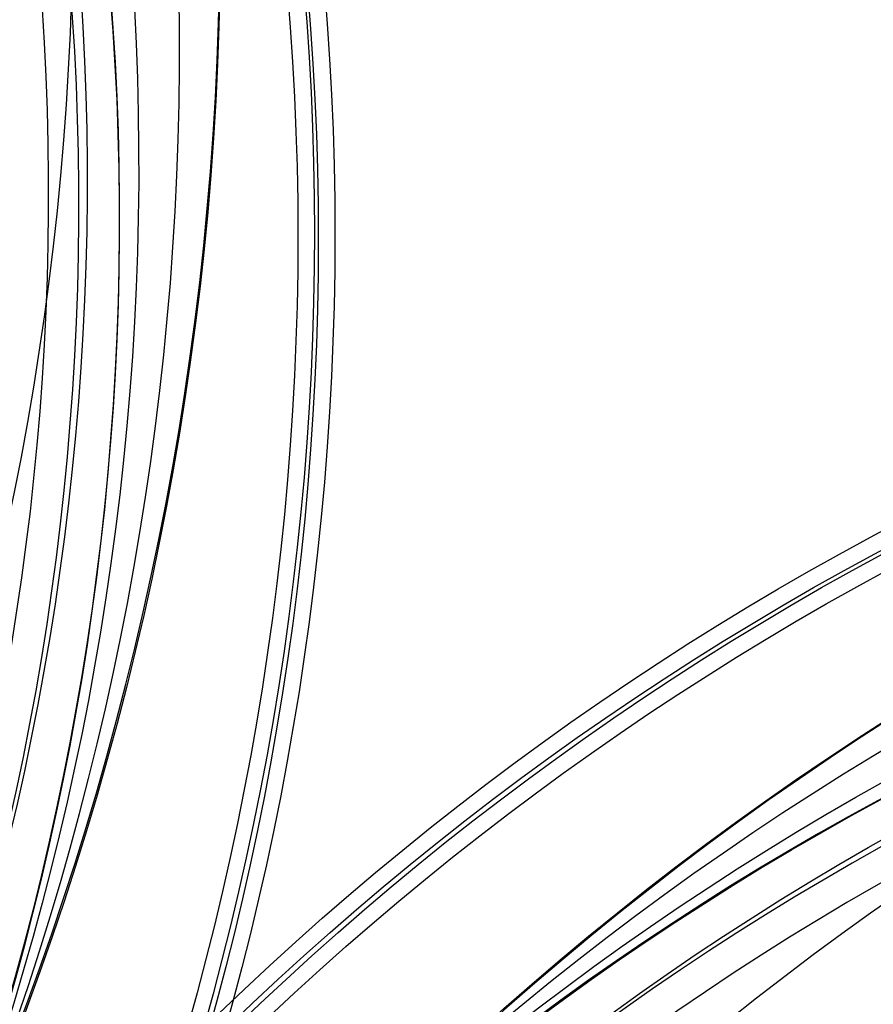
# Model space of a CAD drawing. Header units: millimetres. Extents: x -100 to 126, y -123 to 124.
# Tile 129 of 133: x 20 to 36, y 40 to 58. Entities that reach past the tile are written whole.
import ezdxf

# ---------------------------------------------------------------- set-up
doc = ezdxf.new("R2010")
doc.units = ezdxf.units.MM
doc.layers.add('Window garden_table', color=18, linetype='Continuous', true_color=0x000000)

msp = doc.modelspace()

# ---------------------------------------------------------------- linework, layer by layer
at = {"layer": 'Window garden_table', "extrusion": (0.095362, -0.174434, -0.98004)}
for centre, radius in [((-1.574, -30.752, -191.356), 58.073), ((-1.574, -30.752, -193.856), 55.573), ((-1.574, -30.752, -178.829), 56.119), ((-1.574, -30.752, -163.856), 52.246)]:
    msp.add_circle(centre, radius, dxfattribs=at)
at = {"layer": 'Window garden_table', "extrusion": (-0.095362, 0.174434, 0.98004)}
msp.add_circle((1.574, -30.752, 161.332), 53.322, dxfattribs=at)
at = {"layer": 'Window garden_table', "extrusion": (-0.19789, 0.018988, -0.98004)}
for centre, radius in [((-2.639, -28.899, -190.98), 58.073), ((-2.639, -28.899, -178.453), 56.119), ((-2.639, -28.899, -193.48), 55.573), ((-2.639, -28.899, -163.48), 52.246)]:
    msp.add_circle(centre, radius, dxfattribs=at)
at = {"layer": 'Window garden_table', "extrusion": (0.19789, -0.018988, 0.98004)}
msp.add_circle((2.639, -28.899, 160.956), 53.322, dxfattribs=at)
at = {"layer": 'Window garden_table', "extrusion": (0.095362, -0.174434, -0.98004)}
for centre, radius in [((-1.574, -30.752, -190.965), 58.042), ((-1.574, -30.752, -166.693), 54.196), ((-1.574, -30.752, -165.206), 53.093)]:
    msp.add_arc(centre, radius, 270, 90, dxfattribs=at)
at = {"layer": 'Window garden_table', "extrusion": (-0.095362, 0.174434, 0.98004)}
for centre, radius in [((1.574, -30.752, 191.747), 53.103), ((1.574, -30.752, 161.019), 53.297), ((1.574, -30.752, 162.774), 52.707)]:
    msp.add_arc(centre, radius, 90, 270, dxfattribs=at)
at = {"layer": 'Window garden_table', "extrusion": (0.103662, -0.187475, -0.976784)}
for centre, radius in [((0.009, -26.072, -165.443), 55.621), ((0.009, -26.072, -165.788), 55.275), ((0.009, -26.072, -165.098), 55.275), ((0.009, -26.072, -165.443), 54.93)]:
    msp.add_arc(centre, radius, 91.7422, 88.6637, dxfattribs=at)
at = {"layer": 'Window garden_table', "extrusion": (-0.19789, 0.018988, -0.98004)}
for centre, radius in [((-2.639, -28.899, -190.589), 58.042), ((-2.639, -28.899, -166.317), 54.196), ((-2.639, -28.899, -164.83), 53.093)]:
    msp.add_arc(centre, radius, 90, 270, dxfattribs=at)
at = {"layer": 'Window garden_table', "extrusion": (-0.214224, 0.001071, -0.976784)}
for centre, radius in [((0.134, -25.736, -167.417), 55.621), ((0.134, -25.736, -167.072), 55.275), ((0.134, -25.736, -167.762), 55.275), ((0.134, -25.736, -167.417), 54.93)]:
    msp.add_arc(centre, radius, 91.7422, 88.6637, dxfattribs=at)
at = {"layer": 'Window garden_table', "extrusion": (0.19789, -0.018988, 0.98004)}
for centre, radius in [((2.639, -28.899, 160.643), 53.297), ((2.639, -28.899, 162.399), 52.707), ((2.639, -28.899, 191.371), 53.103)]:
    msp.add_arc(centre, radius, 270, 90, dxfattribs=at)

doc.saveas('drawing.dxf')
